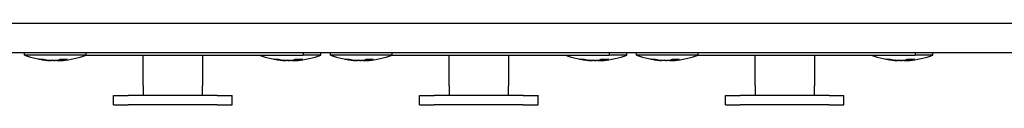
# Model space of a CAD drawing. Extents: x 1077 to 2047, y 1805 to 2279.
# Tile 3 of 22: x 1315 to 1398, y 1808 to 1815. Entities that reach past the tile are written whole.
import ezdxf

# ---------------------------------------------------------------- set-up
doc = ezdxf.new("R2010")
doc.units = 0
doc.layers.add('KF_CP+_TOP', color=7, linetype='CONTINUOUS')

# ---------------------------------------------------------------- blocks, each defined once
blk = doc.blocks.new('KF_CP+_TOP')
at = {"layer": 'KF_CP+_TOP'}
for p, q in [((-238.3, 0), (238.3, 0)), ((238.3, -2.5), (-238.3, -2.5)), ((-3.7, -2.7), (-3.7, -2.5)), ((1.5, -2.7), (-3.7, -2.7)), ((-2.45, -3.033), (-2.085, -3.033)), ((-1.654, -3.151), (-1.652, -3.125)), ((-1.574, -3.149), (-1.573, -3.137)), ((-0.684, -3.033), (-0.079, -3.033)), ((-0.626, -3.149), (-0.636, -3.033)), ((-0.546, -3.151), (-0.546, -3.148)), ((1.5, -2.7), (1.5, -2.5)), ((1.5, -2.7), (19.8, -2.7)), ((6.3, -5.3), (6.3, -2.7)), ((11.3, -2.7), (11.3, -5.3)), ((17.35, -3.033), (17.715, -3.033)), ((18.146, -3.151), (18.148, -3.125)), ((18.226, -3.149), (18.227, -3.137)), ((19.116, -3.033), (19.721, -3.033)), ((19.174, -3.149), (19.164, -3.033)), ((19.254, -3.151), (19.254, -3.148)), ((19.8, -2.5), (19.8, -2.7)), ((21.3, -2.7), (19.8, -2.7)), ((21.3, -2.7), (21.3, -2.5)), ((22.1, -2.7), (22.1, -2.5)), ((27.3, -2.7), (22.1, -2.7)), ((23.35, -3.033), (23.715, -3.033)), ((24.146, -3.151), (24.148, -3.125)), ((24.226, -3.149), (24.227, -3.137)), ((25.116, -3.033), (25.721, -3.033)), ((25.174, -3.149), (25.164, -3.033)), ((25.254, -3.151), (25.254, -3.148)), ((27.3, -2.7), (27.3, -2.5)), ((27.3, -2.7), (45.6, -2.7)), ((32.1, -5.3), (32.1, -2.7)), ((37.1, -2.7), (37.1, -5.3)), ((43.15, -3.033), (43.515, -3.033)), ((43.946, -3.151), (43.948, -3.125)), ((44.026, -3.149), (44.027, -3.137)), ((44.916, -3.033), (45.521, -3.033)), ((44.974, -3.149), (44.964, -3.033)), ((45.054, -3.151), (45.054, -3.148)), ((45.6, -2.5), (45.6, -2.7)), ((47.1, -2.7), (45.6, -2.7)), ((47.1, -2.7), (47.1, -2.5)), ((47.9, -2.7), (47.9, -2.5)), ((53.1, -2.7), (47.9, -2.7)), ((49.15, -3.033), (49.515, -3.033)), ((49.946, -3.151), (49.948, -3.125)), ((50.026, -3.149), (50.027, -3.137)), ((50.916, -3.033), (51.521, -3.033)), ((50.974, -3.149), (50.964, -3.033)), ((51.054, -3.151), (51.054, -3.148)), ((53.1, -2.7), (53.1, -2.5)), ((53.1, -2.7), (71.4, -2.7)), ((57.9, -5.3), (57.9, -2.7)), ((62.9, -2.7), (62.9, -5.3)), ((68.95, -3.033), (69.315, -3.033)), ((69.746, -3.151), (69.748, -3.125)), ((69.826, -3.149), (69.827, -3.137)), ((70.716, -3.033), (71.321, -3.033)), ((70.774, -3.149), (70.764, -3.033)), ((70.854, -3.151), (70.854, -3.148)), ((71.4, -2.5), (71.4, -2.7)), ((72.9, -2.7), (71.4, -2.7)), ((72.9, -2.7), (72.9, -2.5)), ((3.8, -6.1), (5.05, -6.1)), ((3.8, -6.9), (3.8, -6.1)), ((12.55, -6.1), (5.05, -6.1)), ((12.55, -6.1), (13.8, -6.1)), ((13.8, -6.9), (13.8, -6.1)), ((29.6, -6.1), (30.85, -6.1)), ((29.6, -6.9), (29.6, -6.1)), ((38.35, -6.1), (30.85, -6.1)), ((38.35, -6.1), (39.6, -6.1)), ((39.6, -6.9), (39.6, -6.1)), ((55.4, -6.1), (56.65, -6.1)), ((55.4, -6.9), (55.4, -6.1)), ((64.15, -6.1), (56.65, -6.1)), ((64.15, -6.1), (65.4, -6.1)), ((65.4, -6.9), (65.4, -6.1)), ((3.8, -6.9), (5.05, -6.9)), ((12.55, -6.9), (5.05, -6.9)), ((12.55, -6.9), (13.8, -6.9)), ((29.6, -6.9), (30.85, -6.9)), ((38.35, -6.9), (30.85, -6.9)), ((38.35, -6.9), (39.6, -6.9)), ((55.4, -6.9), (56.65, -6.9)), ((64.15, -6.9), (56.65, -6.9)), ((64.15, -6.9), (65.4, -6.9))]:
    blk.add_line(p, q, dxfattribs=at)
for centre, start, end in [((-1.1, 4.228), 249.43001, 265.7047), ((-1.1, 4.228), 274.2953, 290.56999), ((18.7, 4.228), 249.43001, 265.7047), ((18.7, 4.228), 274.2953, 290.56999), ((24.7, 4.228), 249.43001, 265.7047), ((24.7, 4.228), 274.2953, 290.56999), ((44.5, 4.228), 249.43001, 265.7047), ((44.5, 4.228), 274.2953, 290.56999), ((50.5, 4.228), 249.43001, 265.7047), ((50.5, 4.228), 274.2953, 290.56999), ((70.3, 4.228), 249.43001, 265.7047), ((70.3, 4.228), 274.2953, 290.56999)]:
    blk.add_arc(centre, 7.4, start, end, dxfattribs=at)
for centre, major_axis, ratio, start_param, end_param in [((-0.912, 4.177), (-1.943, -7.116), 0.943665, 0.055823, 0.158104), ((-1.512, 4.177), (0.912, -7.32), 0.709618, 5.998617, 6.100899), ((-1.506, 2.439), (-6.317, 1.433), 0.858568, 1.740084, 1.743187), ((-1.753, -3.308), (0.031, -0.28), 0.561071, 2.110904, 2.216293), ((1.521, 2.439), (-3.652, -5.351), 0.46177, 0.198133, 0.219411), ((-1.653, -3.308), (-0.146, -0.278), 0.241977, 2.299866, 2.322417), ((-2.752, 2.439), (-4.759, 4.395), 0.732645, 2.384401, 2.385074), ((-1.564, -3.308), (0.107, -0.276), 0.431183, 2.006878, 2.025175), ((-4.026, 2.439), (3.379, -5.527), 0.284964, 5.956066, 6.024814), ((1.971, 2.439), (-3.26, -5.598), 0.113403, 6.194506, 6.263255), ((-1.409, -3.308), (-0.161, -0.28), 0.056229, 2.205278, 2.347772), ((-1.657, 4.177), (0.678, -7.345), 0.319219, 6.151525, 6.159653), ((-0.543, 4.177), (-0.678, -7.345), 0.319219, 0.123533, 0.225814), ((-0.791, -3.308), (0.161, -0.28), 0.056229, 4.004377, 4.077907), ((0.552, 2.439), (4.759, 4.395), 0.732645, 3.898111, 3.910901), ((-0.547, -3.308), (0.146, -0.278), 0.241977, 3.981909, 3.983319), ((-0.688, 4.177), (-0.912, -7.32), 0.709618, 0.182286, 0.185313), ((-1.519, 4.177), (0.899, -7.321), 0.699176, 0.008395, 0.110677), ((-0.694, 2.439), (6.317, 1.433), 0.858568, 4.539998, 4.608747), ((-2.119, 2.439), (-5.628, 3.208), 0.817799, 2.265317, 2.334066), ((-0.378, -3.308), (-0.073, 0.278), 0.513294, 0.823379, 0.834629), ((18.888, 4.177), (-1.943, -7.116), 0.943665, 0.055823, 0.158104), ((18.288, 4.177), (0.912, -7.32), 0.709618, 5.998617, 6.100899), ((18.294, 2.439), (-6.317, 1.433), 0.858568, 1.740084, 1.743187), ((18.047, -3.308), (0.031, -0.28), 0.561071, 2.110904, 2.216293), ((21.321, 2.439), (-3.652, -5.351), 0.46177, 0.198133, 0.219411), ((18.147, -3.308), (-0.146, -0.278), 0.241977, 2.299866, 2.322417), ((17.048, 2.439), (-4.759, 4.395), 0.732645, 2.384401, 2.385074), ((18.236, -3.308), (0.107, -0.276), 0.431183, 2.006878, 2.025175), ((15.774, 2.439), (3.379, -5.527), 0.284964, 5.956066, 6.024814), ((21.771, 2.439), (-3.26, -5.598), 0.113403, 6.194506, 6.263255), ((18.391, -3.308), (-0.161, -0.28), 0.056229, 2.205278, 2.347772), ((18.143, 4.177), (0.678, -7.345), 0.319219, 6.151525, 6.159653), ((19.257, 4.177), (-0.678, -7.345), 0.319219, 0.123533, 0.225814), ((19.009, -3.308), (0.161, -0.28), 0.056229, 4.004377, 4.077907), ((20.352, 2.439), (4.759, 4.395), 0.732645, 3.898111, 3.910901), ((19.253, -3.308), (0.146, -0.278), 0.241977, 3.981909, 3.983319), ((19.112, 4.177), (-0.912, -7.32), 0.709618, 0.182286, 0.185313), ((18.281, 4.177), (0.899, -7.321), 0.699176, 0.008395, 0.110677), ((19.106, 2.439), (6.317, 1.433), 0.858568, 4.539998, 4.608747), ((17.681, 2.439), (-5.628, 3.208), 0.817799, 2.265317, 2.334066), ((19.422, -3.308), (-0.073, 0.278), 0.513294, 0.823379, 0.834629), ((24.888, 4.177), (-1.943, -7.116), 0.943665, 0.055823, 0.158104), ((24.288, 4.177), (0.912, -7.32), 0.709618, 5.998617, 6.100899), ((24.294, 2.439), (-6.317, 1.433), 0.858568, 1.740084, 1.743187), ((24.047, -3.308), (0.031, -0.28), 0.561071, 2.110904, 2.216293), ((27.321, 2.439), (-3.652, -5.351), 0.46177, 0.198133, 0.219411), ((24.147, -3.308), (-0.146, -0.278), 0.241977, 2.299866, 2.322417), ((23.048, 2.439), (-4.759, 4.395), 0.732645, 2.384401, 2.385074), ((24.236, -3.308), (0.107, -0.276), 0.431183, 2.006878, 2.025175), ((21.774, 2.439), (3.379, -5.527), 0.284964, 5.956066, 6.024814), ((27.771, 2.439), (-3.26, -5.598), 0.113403, 6.194506, 6.263255), ((24.391, -3.308), (-0.161, -0.28), 0.056229, 2.205278, 2.347772), ((24.143, 4.177), (0.678, -7.345), 0.319219, 6.151525, 6.159653), ((25.257, 4.177), (-0.678, -7.345), 0.319219, 0.123533, 0.225814), ((25.009, -3.308), (0.161, -0.28), 0.056229, 4.004377, 4.077907), ((26.352, 2.439), (4.759, 4.395), 0.732645, 3.898111, 3.910901), ((25.253, -3.308), (0.146, -0.278), 0.241977, 3.981909, 3.983319), ((25.112, 4.177), (-0.912, -7.32), 0.709618, 0.182286, 0.185313), ((24.281, 4.177), (0.899, -7.321), 0.699176, 0.008395, 0.110677), ((25.106, 2.439), (6.317, 1.433), 0.858568, 4.539998, 4.608747), ((23.681, 2.439), (-5.628, 3.208), 0.817799, 2.265317, 2.334066), ((25.422, -3.308), (-0.073, 0.278), 0.513294, 0.823379, 0.834629), ((44.688, 4.177), (-1.943, -7.116), 0.943665, 0.055823, 0.158104), ((44.088, 4.177), (0.912, -7.32), 0.709618, 5.998617, 6.100899), ((44.094, 2.439), (-6.317, 1.433), 0.858568, 1.740084, 1.743187), ((43.847, -3.308), (0.031, -0.28), 0.561071, 2.110904, 2.216293), ((47.121, 2.439), (-3.652, -5.351), 0.46177, 0.198133, 0.219411), ((43.947, -3.308), (-0.146, -0.278), 0.241977, 2.299866, 2.322417), ((42.848, 2.439), (-4.759, 4.395), 0.732645, 2.384401, 2.385074), ((44.036, -3.308), (0.107, -0.276), 0.431183, 2.006878, 2.025175), ((41.574, 2.439), (3.379, -5.527), 0.284964, 5.956066, 6.024814), ((47.571, 2.439), (-3.26, -5.598), 0.113403, 6.194506, 6.263255), ((44.191, -3.308), (-0.161, -0.28), 0.056229, 2.205278, 2.347772), ((43.943, 4.177), (0.678, -7.345), 0.319219, 6.151525, 6.159653), ((45.057, 4.177), (-0.678, -7.345), 0.319219, 0.123533, 0.225814), ((44.809, -3.308), (0.161, -0.28), 0.056229, 4.004377, 4.077907), ((46.152, 2.439), (4.759, 4.395), 0.732645, 3.898111, 3.910901), ((45.053, -3.308), (0.146, -0.278), 0.241977, 3.981909, 3.983319), ((44.912, 4.177), (-0.912, -7.32), 0.709618, 0.182286, 0.185313), ((44.081, 4.177), (0.899, -7.321), 0.699176, 0.008395, 0.110677), ((44.906, 2.439), (6.317, 1.433), 0.858568, 4.539998, 4.608747), ((43.481, 2.439), (-5.628, 3.208), 0.817799, 2.265317, 2.334066), ((45.222, -3.308), (-0.073, 0.278), 0.513294, 0.823379, 0.834629), ((50.688, 4.177), (-1.943, -7.116), 0.943665, 0.055823, 0.158104), ((50.088, 4.177), (0.912, -7.32), 0.709618, 5.998617, 6.100899), ((50.094, 2.439), (-6.317, 1.433), 0.858568, 1.740084, 1.743187), ((49.847, -3.308), (0.031, -0.28), 0.561071, 2.110904, 2.216293), ((47.574, 2.439), (3.379, -5.527), 0.284964, 5.956066, 6.024814), ((53.571, 2.439), (-3.26, -5.598), 0.113403, 6.194506, 6.263255), ((50.191, -3.308), (-0.161, -0.28), 0.056229, 2.205278, 2.347772), ((49.943, 4.177), (0.678, -7.345), 0.319219, 6.151525, 6.159653), ((51.057, 4.177), (-0.678, -7.345), 0.319219, 0.123533, 0.225814), ((50.809, -3.308), (0.161, -0.28), 0.056229, 4.004377, 4.077907), ((50.912, 4.177), (-0.912, -7.32), 0.709618, 0.182286, 0.185313), ((50.081, 4.177), (0.899, -7.321), 0.699176, 0.008395, 0.110677), ((50.906, 2.439), (6.317, 1.433), 0.858568, 4.539998, 4.608747), ((49.481, 2.439), (-5.628, 3.208), 0.817799, 2.265317, 2.334066), ((51.222, -3.308), (-0.073, 0.278), 0.513294, 0.823379, 0.834629), ((70.488, 4.177), (-1.943, -7.116), 0.943665, 0.055823, 0.158104), ((69.888, 4.177), (0.912, -7.32), 0.709618, 5.998617, 6.100899), ((69.894, 2.439), (-6.317, 1.433), 0.858568, 1.740084, 1.743187), ((69.647, -3.308), (0.031, -0.28), 0.561071, 2.110904, 2.216293), ((72.921, 2.439), (-3.652, -5.351), 0.46177, 0.198133, 0.219411), ((69.747, -3.308), (-0.146, -0.278), 0.241977, 2.299866, 2.322417), ((68.648, 2.439), (-4.759, 4.395), 0.732645, 2.384401, 2.385074), ((69.836, -3.308), (0.107, -0.276), 0.431183, 2.006878, 2.025175), ((67.374, 2.439), (3.379, -5.527), 0.284964, 5.956066, 6.024814), ((73.371, 2.439), (-3.26, -5.598), 0.113403, 6.194506, 6.263255), ((69.991, -3.308), (-0.161, -0.28), 0.056229, 2.205278, 2.347772), ((69.743, 4.177), (0.678, -7.345), 0.319219, 6.151525, 6.159653), ((70.857, 4.177), (-0.678, -7.345), 0.319219, 0.123533, 0.225814), ((70.609, -3.308), (0.161, -0.28), 0.056229, 4.004377, 4.077907), ((71.952, 2.439), (4.759, 4.395), 0.732645, 3.898111, 3.910901), ((70.853, -3.308), (0.146, -0.278), 0.241977, 3.981909, 3.983319), ((70.712, 4.177), (-0.912, -7.32), 0.709618, 0.182286, 0.185313), ((69.881, 4.177), (0.899, -7.321), 0.699176, 0.008395, 0.110677), ((70.706, 2.439), (6.317, 1.433), 0.858568, 4.539998, 4.608747), ((69.281, 2.439), (-5.628, 3.208), 0.817799, 2.265317, 2.334066), ((71.022, -3.308), (-0.073, 0.278), 0.513294, 0.823379, 0.834629)]:
    blk.add_ellipse(centre, major_axis=major_axis, ratio=ratio, start_param=start_param, end_param=end_param, dxfattribs=at)
for points in [[(-2.45, -3.033), (-2.459, -3.033), (-2.468, -3.032), (-2.477, -3.03)], [(-0.059, -3.03), (-0.066, -3.032), (-0.073, -3.033), (-0.079, -3.033)], [(17.35, -3.033), (17.341, -3.033), (17.332, -3.032), (17.323, -3.03)], [(19.741, -3.03), (19.734, -3.032), (19.727, -3.033), (19.721, -3.033)], [(23.35, -3.033), (23.341, -3.033), (23.332, -3.032), (23.323, -3.03)], [(25.741, -3.03), (25.734, -3.032), (25.727, -3.033), (25.721, -3.033)], [(43.15, -3.033), (43.141, -3.033), (43.132, -3.032), (43.123, -3.03)], [(45.541, -3.03), (45.534, -3.032), (45.527, -3.033), (45.521, -3.033)], [(49.15, -3.033), (49.141, -3.033), (49.132, -3.032), (49.123, -3.03)], [(51.541, -3.03), (51.534, -3.032), (51.527, -3.033), (51.521, -3.033)], [(68.95, -3.033), (68.941, -3.033), (68.932, -3.032), (68.923, -3.03)], [(71.341, -3.03), (71.334, -3.032), (71.327, -3.033), (71.321, -3.033)]]:
    blk.add_open_spline(points, degree=3, dxfattribs=at)
for points, knots in [([(-1.773, -3.139), (-1.752, -3.141), (-1.731, -3.143), (-1.696, -3.147), (-1.682, -3.148), (-1.662, -3.15), (-1.656, -3.151), (-1.654, -3.151), (-1.654, -3.151), (-1.654, -3.151)], [0, 0, 0, 0, 0.00665382, 0.00665382, 0.01330765, 0.01330765, 0.01991257, 0.01991257, 0.02148779, 0.02148779, 0.02148779, 0.02148779]), ([(-1.654, -3.149), (-1.637, -3.15), (-1.622, -3.151), (-1.607, -3.151), (-1.603, -3.151), (-1.6, -3.151)], [0.013359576, 0.013359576, 0.013359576, 0.013359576, 0.019912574, 0.019912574, 0.02242223, 0.02242223, 0.02242223, 0.02242223]), ([(-1.634, -3.15), (-1.624, -3.15), (-1.615, -3.151), (-1.593, -3.151), (-1.584, -3.151), (-1.575, -3.15), (-1.574, -3.15), (-1.574, -3.149)], [0.01613635, 0.01613635, 0.01613635, 0.01613635, 0.0199181, 0.0199181, 0.02653084, 0.02653084, 0.03050494, 0.03050494, 0.03050494, 0.03050494]), ([(-1.505, -3.15), (-1.509, -3.15), (-1.514, -3.151), (-1.532, -3.151), (-1.548, -3.151), (-1.569, -3.15), (-1.572, -3.15), (-1.576, -3.15)], [0.0161369, 0.0161369, 0.0161369, 0.0161369, 0.01992566, 0.01992566, 0.02653085, 0.02653085, 0.02782147, 0.02782147, 0.02782147, 0.02782147]), ([(-1.3, -3.15), (-1.309, -3.15), (-1.319, -3.151), (-1.349, -3.151), (-1.371, -3.151), (-1.414, -3.15), (-1.438, -3.149), (-1.484, -3.146), (-1.506, -3.145), (-1.536, -3.142), (-1.547, -3.14), (-1.557, -3.139)], [0.0161369, 0.0161369, 0.0161369, 0.0161369, 0.01992566, 0.01992566, 0.02653085, 0.02653085, 0.03315521, 0.03315521, 0.03977958, 0.03977958, 0.04367517, 0.04367517, 0.04367517, 0.04367517]), ([(-1.501, -3.15), (-1.489, -3.15), (-1.476, -3.151), (-1.444, -3.151), (-1.426, -3.151), (-1.41, -3.15), (-1.407, -3.15), (-1.405, -3.15)], [0.01613635, 0.01613635, 0.01613635, 0.01613635, 0.0199181, 0.0199181, 0.02653084, 0.02653084, 0.0278215, 0.0278215, 0.0278215, 0.0278215]), ([(-1.233, -3.145), (-1.24, -3.147), (-1.251, -3.148), (-1.278, -3.15), (-1.296, -3.151), (-1.324, -3.151), (-1.332, -3.151), (-1.341, -3.151)], [0.00724329, 0.00724329, 0.00724329, 0.00724329, 0.01330765, 0.01330765, 0.01991257, 0.01991257, 0.02242223, 0.02242223, 0.02242223, 0.02242223]), ([(-1.272, -3.139), (-1.265, -3.141), (-1.253, -3.143), (-1.222, -3.147), (-1.203, -3.148), (-1.163, -3.15), (-1.14, -3.151), (-1.111, -3.151), (-1.106, -3.151), (-1.1, -3.151)], [0, 0, 0, 0, 0.00665382, 0.00665382, 0.01330765, 0.01330765, 0.01991257, 0.01991257, 0.02148779, 0.02148779, 0.02148779, 0.02148779]), ([(-0.928, -3.139), (-0.935, -3.141), (-0.947, -3.143), (-0.978, -3.147), (-0.997, -3.148), (-1.037, -3.15), (-1.06, -3.151), (-1.107, -3.151), (-1.13, -3.151), (-1.154, -3.15), (-1.158, -3.15), (-1.161, -3.15)], [0, 0, 0, 0, 0.00665382, 0.00665382, 0.01330765, 0.01330765, 0.01991257, 0.01991257, 0.0265175, 0.0265175, 0.02757746, 0.02757746, 0.02757746, 0.02757746]), ([(-0.967, -3.145), (-0.96, -3.147), (-0.949, -3.148), (-0.922, -3.15), (-0.904, -3.151), (-0.876, -3.151), (-0.868, -3.151), (-0.859, -3.151)], [0.00724329, 0.00724329, 0.00724329, 0.00724329, 0.01330765, 0.01330765, 0.01991257, 0.01991257, 0.02242223, 0.02242223, 0.02242223, 0.02242223]), ([(-0.9, -3.15), (-0.891, -3.15), (-0.881, -3.151), (-0.851, -3.151), (-0.829, -3.151), (-0.786, -3.15), (-0.762, -3.149), (-0.716, -3.146), (-0.694, -3.145), (-0.664, -3.142), (-0.653, -3.14), (-0.643, -3.139)], [0.0161369, 0.0161369, 0.0161369, 0.0161369, 0.01992566, 0.01992566, 0.02653085, 0.02653085, 0.03315521, 0.03315521, 0.03977958, 0.03977958, 0.04367517, 0.04367517, 0.04367517, 0.04367517]), ([(-0.699, -3.15), (-0.711, -3.15), (-0.724, -3.151), (-0.756, -3.151), (-0.774, -3.151), (-0.79, -3.15), (-0.793, -3.15), (-0.795, -3.15)], [0.0161369, 0.0161369, 0.0161369, 0.0161369, 0.01992566, 0.01992566, 0.02653085, 0.02653085, 0.02782151, 0.02782151, 0.02782151, 0.02782151]), ([(-0.695, -3.15), (-0.691, -3.15), (-0.686, -3.151), (-0.668, -3.151), (-0.652, -3.151), (-0.631, -3.15), (-0.628, -3.15), (-0.624, -3.15)], [0.0161369, 0.0161369, 0.0161369, 0.0161369, 0.01992566, 0.01992566, 0.02653085, 0.02653085, 0.02782147, 0.02782147, 0.02782147, 0.02782147]), ([(-0.566, -3.15), (-0.576, -3.15), (-0.585, -3.151), (-0.607, -3.151), (-0.616, -3.151), (-0.627, -3.15), (-0.628, -3.149), (-0.621, -3.146), (-0.612, -3.145), (-0.594, -3.142), (-0.586, -3.14), (-0.576, -3.139)], [0.0161369, 0.0161369, 0.0161369, 0.0161369, 0.01992566, 0.01992566, 0.02653085, 0.02653085, 0.0331629, 0.0331629, 0.03979496, 0.03979496, 0.04367576, 0.04367576, 0.04367576, 0.04367576]), ([(-0.546, -3.149), (-0.563, -3.15), (-0.578, -3.151), (-0.593, -3.151), (-0.597, -3.151), (-0.6, -3.151)], [0.013359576, 0.013359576, 0.013359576, 0.013359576, 0.019912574, 0.019912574, 0.02242223, 0.02242223, 0.02242223, 0.02242223]), ([(-0.546, -3.151), (-0.546, -3.151), (-0.542, -3.151), (-0.536, -3.15), (-0.534, -3.15), (-0.533, -3.15)], [0.021006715, 0.021006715, 0.021006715, 0.021006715, 0.026517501, 0.026517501, 0.027577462, 0.027577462, 0.027577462, 0.027577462]), ([(18.027, -3.139), (18.048, -3.141), (18.069, -3.143), (18.104, -3.147), (18.118, -3.148), (18.138, -3.15), (18.144, -3.151), (18.146, -3.151), (18.146, -3.151), (18.146, -3.151)], [0, 0, 0, 0, 0.00665382, 0.00665382, 0.01330765, 0.01330765, 0.01991257, 0.01991257, 0.02148779, 0.02148779, 0.02148779, 0.02148779]), ([(18.146, -3.149), (18.163, -3.15), (18.178, -3.151), (18.193, -3.151), (18.197, -3.151), (18.2, -3.151)], [0.013359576, 0.013359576, 0.013359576, 0.013359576, 0.019912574, 0.019912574, 0.02242223, 0.02242223, 0.02242223, 0.02242223]), ([(18.166, -3.15), (18.176, -3.15), (18.185, -3.151), (18.207, -3.151), (18.216, -3.151), (18.225, -3.15), (18.226, -3.15), (18.226, -3.149)], [0.01613635, 0.01613635, 0.01613635, 0.01613635, 0.0199181, 0.0199181, 0.02653084, 0.02653084, 0.03050494, 0.03050494, 0.03050494, 0.03050494]), ([(18.295, -3.15), (18.291, -3.15), (18.286, -3.151), (18.268, -3.151), (18.252, -3.151), (18.231, -3.15), (18.228, -3.15), (18.224, -3.15)], [0.0161369, 0.0161369, 0.0161369, 0.0161369, 0.01992566, 0.01992566, 0.02653085, 0.02653085, 0.02782147, 0.02782147, 0.02782147, 0.02782147]), ([(18.5, -3.15), (18.491, -3.15), (18.481, -3.151), (18.451, -3.151), (18.429, -3.151), (18.386, -3.15), (18.362, -3.149), (18.316, -3.146), (18.294, -3.145), (18.264, -3.142), (18.253, -3.14), (18.243, -3.139)], [0.0161369, 0.0161369, 0.0161369, 0.0161369, 0.01992566, 0.01992566, 0.02653085, 0.02653085, 0.03315521, 0.03315521, 0.03977958, 0.03977958, 0.04367517, 0.04367517, 0.04367517, 0.04367517]), ([(18.299, -3.15), (18.311, -3.15), (18.324, -3.151), (18.356, -3.151), (18.374, -3.151), (18.39, -3.15), (18.393, -3.15), (18.395, -3.15)], [0.01613635, 0.01613635, 0.01613635, 0.01613635, 0.0199181, 0.0199181, 0.02653084, 0.02653084, 0.0278215, 0.0278215, 0.0278215, 0.0278215]), ([(18.567, -3.145), (18.56, -3.147), (18.549, -3.148), (18.522, -3.15), (18.504, -3.151), (18.476, -3.151), (18.468, -3.151), (18.459, -3.151)], [0.00724329, 0.00724329, 0.00724329, 0.00724329, 0.01330765, 0.01330765, 0.01991257, 0.01991257, 0.02242223, 0.02242223, 0.02242223, 0.02242223]), ([(18.528, -3.139), (18.535, -3.141), (18.547, -3.143), (18.578, -3.147), (18.597, -3.148), (18.637, -3.15), (18.66, -3.151), (18.689, -3.151), (18.694, -3.151), (18.7, -3.151)], [0, 0, 0, 0, 0.00665382, 0.00665382, 0.01330765, 0.01330765, 0.01991257, 0.01991257, 0.02148779, 0.02148779, 0.02148779, 0.02148779]), ([(18.872, -3.139), (18.865, -3.141), (18.853, -3.143), (18.822, -3.147), (18.803, -3.148), (18.763, -3.15), (18.74, -3.151), (18.693, -3.151), (18.67, -3.151), (18.646, -3.15), (18.642, -3.15), (18.639, -3.15)], [0, 0, 0, 0, 0.00665382, 0.00665382, 0.01330765, 0.01330765, 0.01991257, 0.01991257, 0.0265175, 0.0265175, 0.02757746, 0.02757746, 0.02757746, 0.02757746]), ([(18.833, -3.145), (18.84, -3.147), (18.851, -3.148), (18.878, -3.15), (18.896, -3.151), (18.924, -3.151), (18.932, -3.151), (18.941, -3.151)], [0.00724329, 0.00724329, 0.00724329, 0.00724329, 0.01330765, 0.01330765, 0.01991257, 0.01991257, 0.02242223, 0.02242223, 0.02242223, 0.02242223]), ([(18.9, -3.15), (18.909, -3.15), (18.919, -3.151), (18.949, -3.151), (18.971, -3.151), (19.014, -3.15), (19.038, -3.149), (19.084, -3.146), (19.106, -3.145), (19.136, -3.142), (19.147, -3.14), (19.157, -3.139)], [0.0161369, 0.0161369, 0.0161369, 0.0161369, 0.01992566, 0.01992566, 0.02653085, 0.02653085, 0.03315521, 0.03315521, 0.03977958, 0.03977958, 0.04367517, 0.04367517, 0.04367517, 0.04367517]), ([(19.101, -3.15), (19.089, -3.15), (19.076, -3.151), (19.044, -3.151), (19.026, -3.151), (19.01, -3.15), (19.007, -3.15), (19.005, -3.15)], [0.0161369, 0.0161369, 0.0161369, 0.0161369, 0.01992566, 0.01992566, 0.02653085, 0.02653085, 0.02782151, 0.02782151, 0.02782151, 0.02782151]), ([(19.105, -3.15), (19.109, -3.15), (19.114, -3.151), (19.132, -3.151), (19.148, -3.151), (19.169, -3.15), (19.172, -3.15), (19.176, -3.15)], [0.0161369, 0.0161369, 0.0161369, 0.0161369, 0.01992566, 0.01992566, 0.02653085, 0.02653085, 0.02782147, 0.02782147, 0.02782147, 0.02782147]), ([(19.234, -3.15), (19.224, -3.15), (19.215, -3.151), (19.193, -3.151), (19.184, -3.151), (19.173, -3.15), (19.172, -3.149), (19.179, -3.146), (19.188, -3.145), (19.206, -3.142), (19.214, -3.14), (19.224, -3.139)], [0.0161369, 0.0161369, 0.0161369, 0.0161369, 0.01992566, 0.01992566, 0.02653085, 0.02653085, 0.0331629, 0.0331629, 0.03979496, 0.03979496, 0.04367576, 0.04367576, 0.04367576, 0.04367576]), ([(19.254, -3.149), (19.237, -3.15), (19.222, -3.151), (19.207, -3.151), (19.203, -3.151), (19.2, -3.151)], [0.013359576, 0.013359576, 0.013359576, 0.013359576, 0.019912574, 0.019912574, 0.02242223, 0.02242223, 0.02242223, 0.02242223]), ([(19.254, -3.151), (19.254, -3.151), (19.258, -3.151), (19.264, -3.15), (19.266, -3.15), (19.267, -3.15)], [0.021006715, 0.021006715, 0.021006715, 0.021006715, 0.026517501, 0.026517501, 0.027577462, 0.027577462, 0.027577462, 0.027577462]), ([(24.027, -3.139), (24.048, -3.141), (24.069, -3.143), (24.104, -3.147), (24.118, -3.148), (24.138, -3.15), (24.144, -3.151), (24.146, -3.151), (24.146, -3.151), (24.146, -3.151)], [0, 0, 0, 0, 0.00665382, 0.00665382, 0.01330765, 0.01330765, 0.01991257, 0.01991257, 0.02148779, 0.02148779, 0.02148779, 0.02148779]), ([(24.146, -3.149), (24.163, -3.15), (24.178, -3.151), (24.193, -3.151), (24.197, -3.151), (24.2, -3.151)], [0.013359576, 0.013359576, 0.013359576, 0.013359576, 0.019912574, 0.019912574, 0.02242223, 0.02242223, 0.02242223, 0.02242223]), ([(24.166, -3.15), (24.176, -3.15), (24.185, -3.151), (24.207, -3.151), (24.216, -3.151), (24.225, -3.15), (24.226, -3.15), (24.226, -3.149)], [0.01613635, 0.01613635, 0.01613635, 0.01613635, 0.0199181, 0.0199181, 0.02653084, 0.02653084, 0.03050494, 0.03050494, 0.03050494, 0.03050494]), ([(24.295, -3.15), (24.291, -3.15), (24.286, -3.151), (24.268, -3.151), (24.252, -3.151), (24.231, -3.15), (24.228, -3.15), (24.224, -3.15)], [0.0161369, 0.0161369, 0.0161369, 0.0161369, 0.01992566, 0.01992566, 0.02653085, 0.02653085, 0.02782147, 0.02782147, 0.02782147, 0.02782147]), ([(24.5, -3.15), (24.491, -3.15), (24.481, -3.151), (24.451, -3.151), (24.429, -3.151), (24.386, -3.15), (24.362, -3.149), (24.316, -3.146), (24.294, -3.145), (24.264, -3.142), (24.253, -3.14), (24.243, -3.139)], [0.0161369, 0.0161369, 0.0161369, 0.0161369, 0.01992566, 0.01992566, 0.02653085, 0.02653085, 0.03315521, 0.03315521, 0.03977958, 0.03977958, 0.04367517, 0.04367517, 0.04367517, 0.04367517]), ([(24.299, -3.15), (24.311, -3.15), (24.324, -3.151), (24.356, -3.151), (24.374, -3.151), (24.39, -3.15), (24.393, -3.15), (24.395, -3.15)], [0.01613635, 0.01613635, 0.01613635, 0.01613635, 0.0199181, 0.0199181, 0.02653084, 0.02653084, 0.0278215, 0.0278215, 0.0278215, 0.0278215]), ([(24.567, -3.145), (24.56, -3.147), (24.549, -3.148), (24.522, -3.15), (24.504, -3.151), (24.476, -3.151), (24.468, -3.151), (24.459, -3.151)], [0.00724329, 0.00724329, 0.00724329, 0.00724329, 0.01330765, 0.01330765, 0.01991257, 0.01991257, 0.02242223, 0.02242223, 0.02242223, 0.02242223]), ([(24.528, -3.139), (24.535, -3.141), (24.547, -3.143), (24.578, -3.147), (24.597, -3.148), (24.637, -3.15), (24.66, -3.151), (24.689, -3.151), (24.694, -3.151), (24.7, -3.151)], [0, 0, 0, 0, 0.00665382, 0.00665382, 0.01330765, 0.01330765, 0.01991257, 0.01991257, 0.02148779, 0.02148779, 0.02148779, 0.02148779]), ([(24.872, -3.139), (24.865, -3.141), (24.853, -3.143), (24.822, -3.147), (24.803, -3.148), (24.763, -3.15), (24.74, -3.151), (24.693, -3.151), (24.67, -3.151), (24.646, -3.15), (24.642, -3.15), (24.639, -3.15)], [0, 0, 0, 0, 0.00665382, 0.00665382, 0.01330765, 0.01330765, 0.01991257, 0.01991257, 0.0265175, 0.0265175, 0.02757746, 0.02757746, 0.02757746, 0.02757746]), ([(24.833, -3.145), (24.84, -3.147), (24.851, -3.148), (24.878, -3.15), (24.896, -3.151), (24.924, -3.151), (24.932, -3.151), (24.941, -3.151)], [0.00724329, 0.00724329, 0.00724329, 0.00724329, 0.01330765, 0.01330765, 0.01991257, 0.01991257, 0.02242223, 0.02242223, 0.02242223, 0.02242223]), ([(24.9, -3.15), (24.909, -3.15), (24.919, -3.151), (24.949, -3.151), (24.971, -3.151), (25.014, -3.15), (25.038, -3.149), (25.084, -3.146), (25.106, -3.145), (25.136, -3.142), (25.147, -3.14), (25.157, -3.139)], [0.0161369, 0.0161369, 0.0161369, 0.0161369, 0.01992566, 0.01992566, 0.02653085, 0.02653085, 0.03315521, 0.03315521, 0.03977958, 0.03977958, 0.04367517, 0.04367517, 0.04367517, 0.04367517]), ([(25.101, -3.15), (25.089, -3.15), (25.076, -3.151), (25.044, -3.151), (25.026, -3.151), (25.01, -3.15), (25.007, -3.15), (25.005, -3.15)], [0.0161369, 0.0161369, 0.0161369, 0.0161369, 0.01992566, 0.01992566, 0.02653085, 0.02653085, 0.02782151, 0.02782151, 0.02782151, 0.02782151]), ([(25.105, -3.15), (25.109, -3.15), (25.114, -3.151), (25.132, -3.151), (25.148, -3.151), (25.169, -3.15), (25.172, -3.15), (25.176, -3.15)], [0.0161369, 0.0161369, 0.0161369, 0.0161369, 0.01992566, 0.01992566, 0.02653085, 0.02653085, 0.02782147, 0.02782147, 0.02782147, 0.02782147]), ([(25.234, -3.15), (25.224, -3.15), (25.215, -3.151), (25.193, -3.151), (25.184, -3.151), (25.173, -3.15), (25.172, -3.149), (25.179, -3.146), (25.188, -3.145), (25.206, -3.142), (25.214, -3.14), (25.224, -3.139)], [0.0161369, 0.0161369, 0.0161369, 0.0161369, 0.01992566, 0.01992566, 0.02653085, 0.02653085, 0.0331629, 0.0331629, 0.03979496, 0.03979496, 0.04367576, 0.04367576, 0.04367576, 0.04367576]), ([(25.254, -3.149), (25.237, -3.15), (25.222, -3.151), (25.207, -3.151), (25.203, -3.151), (25.2, -3.151)], [0.013359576, 0.013359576, 0.013359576, 0.013359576, 0.019912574, 0.019912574, 0.02242223, 0.02242223, 0.02242223, 0.02242223]), ([(25.254, -3.151), (25.254, -3.151), (25.258, -3.151), (25.264, -3.15), (25.266, -3.15), (25.267, -3.15)], [0.021006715, 0.021006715, 0.021006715, 0.021006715, 0.026517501, 0.026517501, 0.027577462, 0.027577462, 0.027577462, 0.027577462]), ([(43.827, -3.139), (43.848, -3.141), (43.869, -3.143), (43.904, -3.147), (43.918, -3.148), (43.938, -3.15), (43.944, -3.151), (43.946, -3.151), (43.946, -3.151), (43.946, -3.151)], [0, 0, 0, 0, 0.00665382, 0.00665382, 0.01330765, 0.01330765, 0.01991257, 0.01991257, 0.02148779, 0.02148779, 0.02148779, 0.02148779]), ([(43.946, -3.149), (43.963, -3.15), (43.978, -3.151), (43.993, -3.151), (43.997, -3.151), (44, -3.151)], [0.013359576, 0.013359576, 0.013359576, 0.013359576, 0.019912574, 0.019912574, 0.02242223, 0.02242223, 0.02242223, 0.02242223]), ([(43.966, -3.15), (43.976, -3.15), (43.985, -3.151), (44.007, -3.151), (44.016, -3.151), (44.025, -3.15), (44.026, -3.15), (44.026, -3.149)], [0.01613635, 0.01613635, 0.01613635, 0.01613635, 0.0199181, 0.0199181, 0.02653084, 0.02653084, 0.03050494, 0.03050494, 0.03050494, 0.03050494]), ([(44.095, -3.15), (44.091, -3.15), (44.086, -3.151), (44.068, -3.151), (44.052, -3.151), (44.031, -3.15), (44.028, -3.15), (44.024, -3.15)], [0.0161369, 0.0161369, 0.0161369, 0.0161369, 0.01992566, 0.01992566, 0.02653085, 0.02653085, 0.02782147, 0.02782147, 0.02782147, 0.02782147]), ([(44.3, -3.15), (44.291, -3.15), (44.281, -3.151), (44.251, -3.151), (44.229, -3.151), (44.186, -3.15), (44.162, -3.149), (44.116, -3.146), (44.094, -3.145), (44.064, -3.142), (44.053, -3.14), (44.043, -3.139)], [0.0161369, 0.0161369, 0.0161369, 0.0161369, 0.01992566, 0.01992566, 0.02653085, 0.02653085, 0.03315521, 0.03315521, 0.03977958, 0.03977958, 0.04367517, 0.04367517, 0.04367517, 0.04367517]), ([(44.099, -3.15), (44.111, -3.15), (44.124, -3.151), (44.156, -3.151), (44.174, -3.151), (44.19, -3.15), (44.193, -3.15), (44.195, -3.15)], [0.01613635, 0.01613635, 0.01613635, 0.01613635, 0.0199181, 0.0199181, 0.02653084, 0.02653084, 0.0278215, 0.0278215, 0.0278215, 0.0278215]), ([(44.367, -3.145), (44.36, -3.147), (44.349, -3.148), (44.322, -3.15), (44.304, -3.151), (44.276, -3.151), (44.268, -3.151), (44.259, -3.151)], [0.00724329, 0.00724329, 0.00724329, 0.00724329, 0.01330765, 0.01330765, 0.01991257, 0.01991257, 0.02242223, 0.02242223, 0.02242223, 0.02242223]), ([(44.328, -3.139), (44.335, -3.141), (44.347, -3.143), (44.378, -3.147), (44.397, -3.148), (44.437, -3.15), (44.46, -3.151), (44.489, -3.151), (44.494, -3.151), (44.5, -3.151)], [0, 0, 0, 0, 0.00665382, 0.00665382, 0.01330765, 0.01330765, 0.01991257, 0.01991257, 0.02148779, 0.02148779, 0.02148779, 0.02148779]), ([(44.672, -3.139), (44.665, -3.141), (44.653, -3.143), (44.622, -3.147), (44.603, -3.148), (44.563, -3.15), (44.54, -3.151), (44.493, -3.151), (44.47, -3.151), (44.446, -3.15), (44.442, -3.15), (44.439, -3.15)], [0, 0, 0, 0, 0.00665382, 0.00665382, 0.01330765, 0.01330765, 0.01991257, 0.01991257, 0.0265175, 0.0265175, 0.02757746, 0.02757746, 0.02757746, 0.02757746]), ([(44.633, -3.145), (44.64, -3.147), (44.651, -3.148), (44.678, -3.15), (44.696, -3.151), (44.724, -3.151), (44.732, -3.151), (44.741, -3.151)], [0.00724329, 0.00724329, 0.00724329, 0.00724329, 0.01330765, 0.01330765, 0.01991257, 0.01991257, 0.02242223, 0.02242223, 0.02242223, 0.02242223]), ([(44.7, -3.15), (44.709, -3.15), (44.719, -3.151), (44.749, -3.151), (44.771, -3.151), (44.814, -3.15), (44.838, -3.149), (44.884, -3.146), (44.906, -3.145), (44.936, -3.142), (44.947, -3.14), (44.957, -3.139)], [0.0161369, 0.0161369, 0.0161369, 0.0161369, 0.01992566, 0.01992566, 0.02653085, 0.02653085, 0.03315521, 0.03315521, 0.03977958, 0.03977958, 0.04367517, 0.04367517, 0.04367517, 0.04367517]), ([(44.901, -3.15), (44.889, -3.15), (44.876, -3.151), (44.844, -3.151), (44.826, -3.151), (44.81, -3.15), (44.807, -3.15), (44.805, -3.15)], [0.0161369, 0.0161369, 0.0161369, 0.0161369, 0.01992566, 0.01992566, 0.02653085, 0.02653085, 0.02782151, 0.02782151, 0.02782151, 0.02782151]), ([(44.905, -3.15), (44.909, -3.15), (44.914, -3.151), (44.932, -3.151), (44.948, -3.151), (44.969, -3.15), (44.972, -3.15), (44.976, -3.15)], [0.0161369, 0.0161369, 0.0161369, 0.0161369, 0.01992566, 0.01992566, 0.02653085, 0.02653085, 0.02782147, 0.02782147, 0.02782147, 0.02782147]), ([(45.034, -3.15), (45.024, -3.15), (45.015, -3.151), (44.993, -3.151), (44.984, -3.151), (44.973, -3.15), (44.972, -3.149), (44.979, -3.146), (44.988, -3.145), (45.006, -3.142), (45.014, -3.14), (45.024, -3.139)], [0.0161369, 0.0161369, 0.0161369, 0.0161369, 0.01992566, 0.01992566, 0.02653085, 0.02653085, 0.0331629, 0.0331629, 0.03979496, 0.03979496, 0.04367576, 0.04367576, 0.04367576, 0.04367576]), ([(45.054, -3.149), (45.037, -3.15), (45.022, -3.151), (45.007, -3.151), (45.003, -3.151), (45, -3.151)], [0.013359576, 0.013359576, 0.013359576, 0.013359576, 0.019912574, 0.019912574, 0.02242223, 0.02242223, 0.02242223, 0.02242223]), ([(45.054, -3.151), (45.054, -3.151), (45.058, -3.151), (45.064, -3.15), (45.066, -3.15), (45.067, -3.15)], [0.021006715, 0.021006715, 0.021006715, 0.021006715, 0.026517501, 0.026517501, 0.027577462, 0.027577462, 0.027577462, 0.027577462]), ([(49.827, -3.139), (49.848, -3.141), (49.869, -3.143), (49.904, -3.147), (49.918, -3.148), (49.938, -3.15), (49.944, -3.151), (49.946, -3.151), (49.946, -3.151), (49.946, -3.151)], [0, 0, 0, 0, 0.00665382, 0.00665382, 0.01330765, 0.01330765, 0.01991257, 0.01991257, 0.02148779, 0.02148779, 0.02148779, 0.02148779]), ([(49.966, -3.15), (49.976, -3.15), (49.985, -3.151), (50.007, -3.151), (50.016, -3.151), (50.025, -3.15), (50.026, -3.15), (50.026, -3.149)], [0.01613635, 0.01613635, 0.01613635, 0.01613635, 0.0199181, 0.0199181, 0.02653084, 0.02653084, 0.03050494, 0.03050494, 0.03050494, 0.03050494]), ([(50.3, -3.15), (50.291, -3.15), (50.281, -3.151), (50.251, -3.151), (50.229, -3.151), (50.186, -3.15), (50.162, -3.149), (50.116, -3.146), (50.094, -3.145), (50.064, -3.142), (50.053, -3.14), (50.043, -3.139)], [0.0161369, 0.0161369, 0.0161369, 0.0161369, 0.01992566, 0.01992566, 0.02653085, 0.02653085, 0.03315521, 0.03315521, 0.03977958, 0.03977958, 0.04367517, 0.04367517, 0.04367517, 0.04367517]), ([(50.328, -3.139), (50.335, -3.141), (50.347, -3.143), (50.378, -3.147), (50.397, -3.148), (50.437, -3.15), (50.46, -3.151), (50.489, -3.151), (50.494, -3.151), (50.5, -3.151)], [0, 0, 0, 0, 0.00665382, 0.00665382, 0.01330765, 0.01330765, 0.01991257, 0.01991257, 0.02148779, 0.02148779, 0.02148779, 0.02148779]), ([(50.672, -3.139), (50.665, -3.141), (50.653, -3.143), (50.622, -3.147), (50.603, -3.148), (50.563, -3.15), (50.54, -3.151), (50.493, -3.151), (50.47, -3.151), (50.446, -3.15), (50.442, -3.15), (50.439, -3.15)], [0, 0, 0, 0, 0.00665382, 0.00665382, 0.01330765, 0.01330765, 0.01991257, 0.01991257, 0.0265175, 0.0265175, 0.02757746, 0.02757746, 0.02757746, 0.02757746]), ([(50.7, -3.15), (50.709, -3.15), (50.719, -3.151), (50.749, -3.151), (50.771, -3.151), (50.814, -3.15), (50.838, -3.149), (50.884, -3.146), (50.906, -3.145), (50.936, -3.142), (50.947, -3.14), (50.957, -3.139)], [0.0161369, 0.0161369, 0.0161369, 0.0161369, 0.01992566, 0.01992566, 0.02653085, 0.02653085, 0.03315521, 0.03315521, 0.03977958, 0.03977958, 0.04367517, 0.04367517, 0.04367517, 0.04367517]), ([(51.034, -3.15), (51.024, -3.15), (51.015, -3.151), (50.993, -3.151), (50.984, -3.151), (50.973, -3.15), (50.972, -3.149), (50.979, -3.146), (50.988, -3.145), (51.006, -3.142), (51.014, -3.14), (51.024, -3.139)], [0.0161369, 0.0161369, 0.0161369, 0.0161369, 0.01992566, 0.01992566, 0.02653085, 0.02653085, 0.0331629, 0.0331629, 0.03979496, 0.03979496, 0.04367576, 0.04367576, 0.04367576, 0.04367576]), ([(51.054, -3.151), (51.054, -3.151), (51.058, -3.151), (51.064, -3.15), (51.066, -3.15), (51.067, -3.15)], [0.021006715, 0.021006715, 0.021006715, 0.021006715, 0.026517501, 0.026517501, 0.027577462, 0.027577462, 0.027577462, 0.027577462]), ([(69.627, -3.139), (69.648, -3.141), (69.669, -3.143), (69.704, -3.147), (69.718, -3.148), (69.738, -3.15), (69.744, -3.151), (69.746, -3.151), (69.746, -3.151), (69.746, -3.151)], [0, 0, 0, 0, 0.00665382, 0.00665382, 0.01330765, 0.01330765, 0.01991257, 0.01991257, 0.02148779, 0.02148779, 0.02148779, 0.02148779]), ([(69.746, -3.149), (69.763, -3.15), (69.778, -3.151), (69.793, -3.151), (69.797, -3.151), (69.8, -3.151)], [0.013359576, 0.013359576, 0.013359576, 0.013359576, 0.019912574, 0.019912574, 0.02242223, 0.02242223, 0.02242223, 0.02242223]), ([(69.766, -3.15), (69.776, -3.15), (69.785, -3.151), (69.807, -3.151), (69.816, -3.151), (69.825, -3.15), (69.826, -3.15), (69.826, -3.149)], [0.01613635, 0.01613635, 0.01613635, 0.01613635, 0.0199181, 0.0199181, 0.02653084, 0.02653084, 0.03050494, 0.03050494, 0.03050494, 0.03050494]), ([(69.895, -3.15), (69.891, -3.15), (69.886, -3.151), (69.868, -3.151), (69.852, -3.151), (69.831, -3.15), (69.828, -3.15), (69.824, -3.15)], [0.0161369, 0.0161369, 0.0161369, 0.0161369, 0.01992566, 0.01992566, 0.02653085, 0.02653085, 0.02782147, 0.02782147, 0.02782147, 0.02782147]), ([(70.1, -3.15), (70.091, -3.15), (70.081, -3.151), (70.051, -3.151), (70.029, -3.151), (69.986, -3.15), (69.962, -3.149), (69.916, -3.146), (69.894, -3.145), (69.864, -3.142), (69.853, -3.14), (69.843, -3.139)], [0.0161369, 0.0161369, 0.0161369, 0.0161369, 0.01992566, 0.01992566, 0.02653085, 0.02653085, 0.03315521, 0.03315521, 0.03977958, 0.03977958, 0.04367517, 0.04367517, 0.04367517, 0.04367517]), ([(69.899, -3.15), (69.911, -3.15), (69.924, -3.151), (69.956, -3.151), (69.974, -3.151), (69.99, -3.15), (69.993, -3.15), (69.995, -3.15)], [0.01613635, 0.01613635, 0.01613635, 0.01613635, 0.0199181, 0.0199181, 0.02653084, 0.02653084, 0.0278215, 0.0278215, 0.0278215, 0.0278215]), ([(70.167, -3.145), (70.16, -3.147), (70.149, -3.148), (70.122, -3.15), (70.104, -3.151), (70.076, -3.151), (70.068, -3.151), (70.059, -3.151)], [0.00724329, 0.00724329, 0.00724329, 0.00724329, 0.01330765, 0.01330765, 0.01991257, 0.01991257, 0.02242223, 0.02242223, 0.02242223, 0.02242223]), ([(70.128, -3.139), (70.135, -3.141), (70.147, -3.143), (70.178, -3.147), (70.197, -3.148), (70.237, -3.15), (70.26, -3.151), (70.289, -3.151), (70.294, -3.151), (70.3, -3.151)], [0, 0, 0, 0, 0.00665382, 0.00665382, 0.01330765, 0.01330765, 0.01991257, 0.01991257, 0.02148779, 0.02148779, 0.02148779, 0.02148779]), ([(70.472, -3.139), (70.465, -3.141), (70.453, -3.143), (70.422, -3.147), (70.403, -3.148), (70.363, -3.15), (70.34, -3.151), (70.293, -3.151), (70.27, -3.151), (70.246, -3.15), (70.242, -3.15), (70.239, -3.15)], [0, 0, 0, 0, 0.00665382, 0.00665382, 0.01330765, 0.01330765, 0.01991257, 0.01991257, 0.0265175, 0.0265175, 0.02757746, 0.02757746, 0.02757746, 0.02757746]), ([(70.433, -3.145), (70.44, -3.147), (70.451, -3.148), (70.478, -3.15), (70.496, -3.151), (70.524, -3.151), (70.532, -3.151), (70.541, -3.151)], [0.00724329, 0.00724329, 0.00724329, 0.00724329, 0.01330765, 0.01330765, 0.01991257, 0.01991257, 0.02242223, 0.02242223, 0.02242223, 0.02242223]), ([(70.5, -3.15), (70.509, -3.15), (70.519, -3.151), (70.549, -3.151), (70.571, -3.151), (70.614, -3.15), (70.638, -3.149), (70.684, -3.146), (70.706, -3.145), (70.736, -3.142), (70.747, -3.14), (70.757, -3.139)], [0.0161369, 0.0161369, 0.0161369, 0.0161369, 0.01992566, 0.01992566, 0.02653085, 0.02653085, 0.03315521, 0.03315521, 0.03977958, 0.03977958, 0.04367517, 0.04367517, 0.04367517, 0.04367517]), ([(70.701, -3.15), (70.689, -3.15), (70.676, -3.151), (70.644, -3.151), (70.626, -3.151), (70.61, -3.15), (70.607, -3.15), (70.605, -3.15)], [0.0161369, 0.0161369, 0.0161369, 0.0161369, 0.01992566, 0.01992566, 0.02653085, 0.02653085, 0.02782151, 0.02782151, 0.02782151, 0.02782151]), ([(70.705, -3.15), (70.709, -3.15), (70.714, -3.151), (70.732, -3.151), (70.748, -3.151), (70.769, -3.15), (70.772, -3.15), (70.776, -3.15)], [0.0161369, 0.0161369, 0.0161369, 0.0161369, 0.01992566, 0.01992566, 0.02653085, 0.02653085, 0.02782147, 0.02782147, 0.02782147, 0.02782147]), ([(70.834, -3.15), (70.824, -3.15), (70.815, -3.151), (70.793, -3.151), (70.784, -3.151), (70.773, -3.15), (70.772, -3.149), (70.779, -3.146), (70.788, -3.145), (70.806, -3.142), (70.814, -3.14), (70.824, -3.139)], [0.0161369, 0.0161369, 0.0161369, 0.0161369, 0.01992566, 0.01992566, 0.02653085, 0.02653085, 0.0331629, 0.0331629, 0.03979496, 0.03979496, 0.04367576, 0.04367576, 0.04367576, 0.04367576]), ([(70.854, -3.149), (70.837, -3.15), (70.822, -3.151), (70.807, -3.151), (70.803, -3.151), (70.8, -3.151)], [0.013359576, 0.013359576, 0.013359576, 0.013359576, 0.019912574, 0.019912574, 0.02242223, 0.02242223, 0.02242223, 0.02242223]), ([(70.854, -3.151), (70.854, -3.151), (70.858, -3.151), (70.864, -3.15), (70.866, -3.15), (70.867, -3.15)], [0.021006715, 0.021006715, 0.021006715, 0.021006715, 0.026517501, 0.026517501, 0.027577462, 0.027577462, 0.027577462, 0.027577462]), ([(6.3, -5.3), (6.3, -5.398), (6.3, -5.513), (6.3, -5.695), (6.3, -5.793), (6.3, -5.934), (6.3, -6), (6.3, -6.077), (6.3, -6.091), (6.3, -6.1)], [0.239904, 0.239904, 0.239904, 0.239904, 0.2692671, 0.2692671, 0.2990586, 0.2990586, 0.3293327, 0.3293327, 0.3599474, 0.3599474, 0.3599474, 0.3599474]), ([(11.3, -6.1), (11.3, -6.091), (11.3, -6.077), (11.3, -6), (11.3, -5.934), (11.3, -5.793), (11.3, -5.695), (11.3, -5.513), (11.3, -5.398), (11.3, -5.3)], [0.1198606, 0.1198606, 0.1198606, 0.1198606, 0.1504752, 0.1504752, 0.1807494, 0.1807494, 0.2105409, 0.2105409, 0.239904, 0.239904, 0.239904, 0.239904]), ([(32.1, -5.3), (32.1, -5.398), (32.1, -5.513), (32.1, -5.695), (32.1, -5.793), (32.1, -5.934), (32.1, -6), (32.1, -6.077), (32.1, -6.091), (32.1, -6.1)], [0.239904, 0.239904, 0.239904, 0.239904, 0.2692671, 0.2692671, 0.2990586, 0.2990586, 0.3293327, 0.3293327, 0.3599474, 0.3599474, 0.3599474, 0.3599474]), ([(37.1, -6.1), (37.1, -6.091), (37.1, -6.077), (37.1, -6), (37.1, -5.934), (37.1, -5.793), (37.1, -5.695), (37.1, -5.513), (37.1, -5.398), (37.1, -5.3)], [0.1198606, 0.1198606, 0.1198606, 0.1198606, 0.1504752, 0.1504752, 0.1807494, 0.1807494, 0.2105409, 0.2105409, 0.239904, 0.239904, 0.239904, 0.239904]), ([(57.9, -5.3), (57.9, -5.398), (57.9, -5.513), (57.9, -5.695), (57.9, -5.793), (57.9, -5.934), (57.9, -6), (57.9, -6.077), (57.9, -6.091), (57.9, -6.1)], [0.239904, 0.239904, 0.239904, 0.239904, 0.2692671, 0.2692671, 0.2990586, 0.2990586, 0.3293327, 0.3293327, 0.3599474, 0.3599474, 0.3599474, 0.3599474]), ([(62.9, -6.1), (62.9, -6.091), (62.9, -6.077), (62.9, -6), (62.9, -5.934), (62.9, -5.793), (62.9, -5.695), (62.9, -5.513), (62.9, -5.398), (62.9, -5.3)], [0.1198606, 0.1198606, 0.1198606, 0.1198606, 0.1504752, 0.1504752, 0.1807494, 0.1807494, 0.2105409, 0.2105409, 0.239904, 0.239904, 0.239904, 0.239904])]:
    blk.add_open_spline(points, degree=3, knots=knots, dxfattribs=at)

msp = doc.modelspace()

# ---------------------------------------------------------------- block references
at = {"layer": 'KF_CP+_TOP'}
msp.add_blockref('KF_CP+_TOP', (1318.761, 1815.226), dxfattribs=at)

doc.saveas('drawing.dxf')
